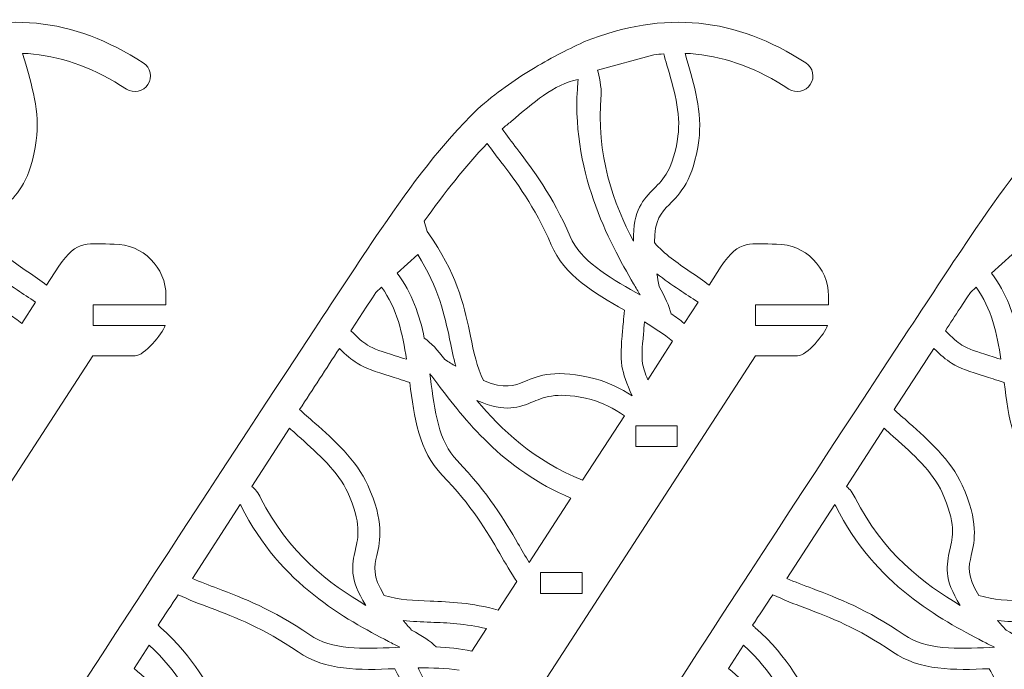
# Model space of a CAD drawing. Header units: centimetres. Extents: x -132 to 124, y -95 to 91.
# Tile 53 of 56: x 100.56 to 111.24, y 25.4 to 32.46. Entities that reach past the tile are written whole.
import ezdxf

# ---------------------------------------------------------------- set-up
doc = ezdxf.new("R2010")
doc.units = ezdxf.units.CM
doc.header["$MEASUREMENT"] = 0
doc.layers.add('Layer 1', color=7, linetype='Continuous')

msp = doc.modelspace()

# ---------------------------------------------------------------- linework, layer by layer
at = {"layer": 'Layer 1', "lineweight": 9}
for points, knots in [([(99.49444, 32.22013), (99.93498, 32.39216), (100.34244, 32.45851), (100.73771, 32.4195), (100.73771, 32.4195), (101.13472, 32.38032), (101.51432, 32.23649), (101.89741, 31.98819), (101.89741, 31.98819), (101.97576, 31.93752), (101.9984, 31.83304), (101.9479, 31.75485), (101.9479, 31.75485), (101.89741, 31.6765), (101.79293, 31.65438), (101.71457, 31.70505), (101.71457, 31.70505), (101.37502, 31.92428), (101.04418, 32.05087), (100.70463, 32.08448), (100.70463, 32.08448), (100.66632, 32.08831), (100.62627, 32.09092), (100.58796, 32.09232)], [0, 0, 0, 0, 0.14285714, 0.14285714, 0.14285714, 0.14285714, 0.28571429, 0.28571429, 0.28571429, 0.28571429, 0.42857143, 0.42857143, 0.42857143, 0.42857143, 0.57142857, 0.57142857, 0.57142857, 0.57142857, 0.71428571, 0.71428571, 0.71428571, 0.71428571, 1, 1, 1, 1]), ([(106.68419, 32.22013), (107.123, 32.39216), (107.53046, 32.45851), (107.92747, 32.4195), (107.92747, 32.4195), (108.32448, 32.38032), (108.70408, 32.23649), (109.08716, 31.98819), (109.08716, 31.98819), (109.16552, 31.93752), (109.18816, 31.83304), (109.13592, 31.75485), (109.13592, 31.75485), (109.08542, 31.6765), (108.98095, 31.65438), (108.90259, 31.70505), (108.90259, 31.70505), (108.56478, 31.92428), (108.23393, 32.05087), (107.89438, 32.08448), (107.89438, 32.08448), (107.85434, 32.08831), (107.81603, 32.09092), (107.77598, 32.09232)], [0, 0, 0, 0, 0.14285714, 0.14285714, 0.14285714, 0.14285714, 0.28571429, 0.28571429, 0.28571429, 0.28571429, 0.42857143, 0.42857143, 0.42857143, 0.42857143, 0.57142857, 0.57142857, 0.57142857, 0.57142857, 0.71428571, 0.71428571, 0.71428571, 0.71428571, 1, 1, 1, 1]), ([(94.99322, 14.44981), (95.03501, 14.53287), (95.136, 14.56648), (95.21959, 14.52469), (95.21959, 14.52469), (95.30317, 14.48307), (95.33625, 14.38173), (95.29446, 14.29867), (95.29446, 14.29867), (95.23526, 14.17991), (95.12904, 14.11427), (95.00889, 14.08954), (95.00889, 14.08954), (94.94621, 14.07613), (94.87829, 14.07509), (94.81213, 14.08397), (94.81213, 14.08397), (94.7477, 14.09302), (94.68501, 14.112), (94.63277, 14.13864), (94.63277, 14.13864), (94.53178, 14.18862), (94.4569, 14.26837), (94.43601, 14.36989), (94.43601, 14.36989), (94.42904, 14.40367), (94.4273, 14.43884), (94.42904, 14.47471), (94.42904, 14.47471), (94.43775, 14.60583), (94.54397, 14.86458), (94.62233, 14.97254), (94.62233, 14.97254), (97.66261, 19.67157), (100.67503, 24.41343), (103.75013, 29.08791), (103.75013, 29.08791), (104.01655, 29.49275), (104.1959, 29.77084), (104.48147, 30.18979), (104.48147, 30.18979), (104.80535, 30.66446), (105.14142, 31.11476), (105.51753, 31.47938), (105.51753, 31.47938), (105.51927, 31.4813), (105.52102, 31.48304), (105.52276, 31.48496), (105.52276, 31.48496), (105.72649, 31.66396), (105.92151, 31.80239), (106.11305, 31.91871), (106.11305, 31.91871), (106.30111, 32.03224), (106.48569, 32.12505), (106.672, 32.21455), (106.672, 32.21455), (106.67549, 32.21664), (106.67897, 32.21838), (106.68419, 32.21995)], [0, 0, 0, 0, 0.0625, 0.0625, 0.0625, 0.0625, 0.125, 0.125, 0.125, 0.125, 0.1875, 0.1875, 0.1875, 0.1875, 0.25, 0.25, 0.25, 0.25, 0.3125, 0.3125, 0.3125, 0.3125, 0.375, 0.375, 0.375, 0.375, 0.4375, 0.4375, 0.4375, 0.4375, 0.5, 0.5, 0.5, 0.5, 0.5625, 0.5625, 0.5625, 0.5625, 0.625, 0.625, 0.625, 0.625, 0.6875, 0.6875, 0.6875, 0.6875, 0.75, 0.75, 0.75, 0.75, 0.8125, 0.8125, 0.8125, 0.8125, 0.875, 0.875, 0.875, 0.875, 1, 1, 1, 1]), ([(101.44467, 14.44981), (101.48646, 14.53287), (101.58746, 14.56648), (101.67104, 14.52469), (101.67104, 14.52469), (101.75462, 14.48307), (101.78771, 14.38173), (101.74591, 14.29867), (101.74591, 14.29867), (101.68671, 14.17991), (101.58049, 14.11427), (101.46034, 14.08954), (101.46034, 14.08954), (101.39592, 14.07613), (101.32975, 14.07509), (101.26358, 14.08397), (101.26358, 14.08397), (101.19915, 14.09302), (101.13647, 14.112), (101.08249, 14.13864), (101.08249, 14.13864), (100.98323, 14.18862), (100.90836, 14.26837), (100.88746, 14.36989), (100.88746, 14.36989), (100.8805, 14.40367), (100.87876, 14.43884), (100.8805, 14.47471), (100.8805, 14.47471), (100.8892, 14.60583), (100.99368, 14.86458), (101.07378, 14.97254), (101.07378, 14.97254), (104.11406, 19.67157), (107.12648, 24.41343), (110.20158, 29.08791), (110.20158, 29.08791), (110.468, 29.49275), (110.64735, 29.77084), (110.93292, 30.18979), (110.93292, 30.18979), (111.2568, 30.66446), (111.59113, 31.11476), (111.96899, 31.47938), (111.96899, 31.47938), (111.97073, 31.4813), (111.97247, 31.48304), (111.97421, 31.48496), (111.97421, 31.48496), (112.17794, 31.66396), (112.37296, 31.80239), (112.56451, 31.91871), (112.56451, 31.91871), (112.75256, 32.03224), (112.93714, 32.12505), (113.12172, 32.21455), (113.12172, 32.21455), (113.12694, 32.21664), (113.13042, 32.21838), (113.13565, 32.21995)], [0, 0, 0, 0, 0.0625, 0.0625, 0.0625, 0.0625, 0.125, 0.125, 0.125, 0.125, 0.1875, 0.1875, 0.1875, 0.1875, 0.25, 0.25, 0.25, 0.25, 0.3125, 0.3125, 0.3125, 0.3125, 0.375, 0.375, 0.375, 0.375, 0.4375, 0.4375, 0.4375, 0.4375, 0.5, 0.5, 0.5, 0.5, 0.5625, 0.5625, 0.5625, 0.5625, 0.625, 0.625, 0.625, 0.625, 0.6875, 0.6875, 0.6875, 0.6875, 0.75, 0.75, 0.75, 0.75, 0.8125, 0.8125, 0.8125, 0.8125, 0.875, 0.875, 0.875, 0.875, 1, 1, 1, 1]), ([(106.82698, 31.90861), (106.84091, 31.86403), (106.87225, 31.70732), (106.86703, 31.64811), (106.86703, 31.64811), (106.80434, 30.98608), (107.00633, 30.45429), (107.21528, 30.05223), (107.21528, 30.05223), (107.21354, 30.39613), (107.31976, 30.502), (107.44165, 30.62546), (107.44165, 30.62546), (107.53916, 30.7228), (107.6506, 30.83459), (107.69936, 31.19468), (107.69936, 31.19468), (107.73419, 31.43951), (107.64886, 31.73065), (107.57921, 31.96485), (107.57921, 31.96485), (107.56702, 32.00699), (107.55483, 32.04791), (107.54439, 32.08709)], [0, 0, 0, 0, 0.14285714, 0.14285714, 0.14285714, 0.14285714, 0.28571429, 0.28571429, 0.28571429, 0.28571429, 0.42857143, 0.42857143, 0.42857143, 0.42857143, 0.57142857, 0.57142857, 0.57142857, 0.57142857, 0.71428571, 0.71428571, 0.71428571, 0.71428571, 1, 1, 1, 1]), ([(100.60712, 32.02336), (100.68373, 31.76548), (100.77776, 31.44473), (100.73597, 31.14784), (100.73597, 31.14784), (100.67677, 30.7113), (100.53572, 30.5713), (100.41557, 30.44907), (100.41557, 30.44907), (100.33025, 30.36305), (100.25538, 30.28869), (100.25364, 30.03673), (100.25364, 30.03673), (100.36508, 29.90962), (100.49916, 29.81907), (100.64368, 29.72051), (100.64368, 29.72051), (100.71856, 29.67019), (100.78647, 29.62196), (100.84741, 29.57546)], [0, 0, 0, 0, 0.16666667, 0.16666667, 0.16666667, 0.16666667, 0.33333333, 0.33333333, 0.33333333, 0.33333333, 0.5, 0.5, 0.5, 0.5, 0.66666667, 0.66666667, 0.66666667, 0.66666667, 1, 1, 1, 1]), ([(107.79687, 32.02336), (107.87175, 31.76548), (107.96578, 31.44473), (107.92573, 31.14784), (107.92573, 31.14784), (107.86478, 30.7113), (107.72548, 30.5713), (107.60359, 30.44907), (107.60359, 30.44907), (107.51827, 30.36305), (107.44513, 30.28869), (107.44339, 30.03673), (107.44339, 30.03673), (107.55483, 29.90962), (107.68891, 29.81907), (107.83344, 29.72051), (107.83344, 29.72051), (107.90831, 29.67019), (107.97448, 29.62196), (108.03717, 29.57546)], [0, 0, 0, 0, 0.16666667, 0.16666667, 0.16666667, 0.16666667, 0.33333333, 0.33333333, 0.33333333, 0.33333333, 0.5, 0.5, 0.5, 0.5, 0.66666667, 0.66666667, 0.66666667, 0.66666667, 1, 1, 1, 1]), ([(107.28842, 29.46977), (107.26578, 29.50721), (107.24314, 29.5476), (107.21703, 29.59061), (107.21703, 29.59061), (106.95409, 30.03969), (106.52399, 30.83563), (106.61454, 31.78968), (106.61454, 31.78968), (106.61628, 31.79682), (106.61628, 31.80361), (106.61628, 31.80971), (106.61628, 31.80971), (106.35161, 31.75747), (106.1235, 31.5513), (105.89017, 31.35262)], [0, 0, 0, 0, 0.2, 0.2, 0.2, 0.2, 0.4, 0.4, 0.4, 0.4, 0.6, 0.6, 0.6, 0.6, 1, 1, 1, 1]), ([(105.89017, 31.35262), (105.85708, 31.3272), (105.82574, 31.30073), (105.79266, 31.27304), (105.79266, 31.27304), (105.84141, 31.20217), (105.89539, 31.13217), (105.95111, 31.05817), (105.95111, 31.05817), (106.12872, 30.82553), (106.3342, 30.5565), (106.52922, 30.10325), (106.52922, 30.10325), (106.64414, 29.83788), (106.93668, 29.67106), (107.24314, 29.49502)], [0, 0, 0, 0, 0.2, 0.2, 0.2, 0.2, 0.4, 0.4, 0.4, 0.4, 0.6, 0.6, 0.6, 0.6, 1, 1, 1, 1]), ([(105.04216, 30.06302), (105.32077, 29.63972), (105.38868, 29.31114), (105.44788, 29.01913), (105.44788, 29.01913), (105.48271, 28.84726), (105.51579, 28.68933), (105.59067, 28.53801), (105.59067, 28.53801), (105.824, 28.44241), (105.92151, 28.48229), (106.03295, 28.52843), (106.03295, 28.52843), (106.19315, 28.5939), (106.37599, 28.66895), (106.8026, 28.55734), (106.8026, 28.55734), (106.94364, 28.52025), (107.07772, 28.45147), (107.2031, 28.37102), (107.2031, 28.37102), (107.14041, 28.51154), (107.10732, 28.60278), (107.09165, 28.69542), (107.09165, 28.69542), (107.07424, 28.80704), (107.08295, 28.90612), (107.09862, 29.08129), (107.09862, 29.08129), (107.10384, 29.13945), (107.11081, 29.20718), (107.11777, 29.30191), (107.11777, 29.30191), (106.7817, 29.4938), (106.46827, 29.67942), (106.32375, 30.01444), (106.32375, 30.01444), (106.14091, 30.43757), (105.94589, 30.69407), (105.77698, 30.9159), (105.77698, 30.9159), (105.72475, 30.98364), (105.67599, 31.04859), (105.62898, 31.11406)], [0, 0, 0, 0, 0.08333333, 0.08333333, 0.08333333, 0.08333333, 0.16666667, 0.16666667, 0.16666667, 0.16666667, 0.25, 0.25, 0.25, 0.25, 0.33333333, 0.33333333, 0.33333333, 0.33333333, 0.41666667, 0.41666667, 0.41666667, 0.41666667, 0.5, 0.5, 0.5, 0.5, 0.58333333, 0.58333333, 0.58333333, 0.58333333, 0.66666667, 0.66666667, 0.66666667, 0.66666667, 0.75, 0.75, 0.75, 0.75, 0.83333333, 0.83333333, 0.83333333, 0.83333333, 1, 1, 1, 1]), ([(100.98149, 29.78041), (101.17303, 30.0773), (101.30885, 30.02123), (101.58223, 30.02089), (101.58223, 30.02089), (101.89044, 30.02071), (102.14467, 29.76718), (102.14293, 29.45775)], [0, 0, 0, 0, 0.33333333, 0.33333333, 0.33333333, 0.33333333, 1, 1, 1, 1]), ([(108.16951, 29.78041), (108.36279, 30.0773), (108.49687, 30.02123), (108.77025, 30.02089), (108.77025, 30.02089), (109.0802, 30.02071), (109.33268, 29.76718), (109.33268, 29.45775)], [0, 0, 0, 0, 0.33333333, 0.33333333, 0.33333333, 0.33333333, 1, 1, 1, 1]), ([(104.875, 29.90892), (105.10659, 29.54047), (105.16754, 29.24828), (105.22152, 28.98796), (105.22152, 28.98796), (105.24241, 28.88661), (105.26156, 28.78997), (105.28943, 28.69403), (105.28943, 28.69403), (105.25286, 28.71614), (105.21281, 28.74017), (105.17102, 28.76681), (105.17102, 28.76681), (105.09092, 28.86903), (105.01953, 28.95034), (104.94639, 29.00067), (104.94639, 29.00067), (104.8959, 29.24758), (104.8158, 29.48997), (104.65212, 29.70502)], [0, 0, 0, 0, 0.16666667, 0.16666667, 0.16666667, 0.16666667, 0.33333333, 0.33333333, 0.33333333, 0.33333333, 0.5, 0.5, 0.5, 0.5, 0.66666667, 0.66666667, 0.66666667, 0.66666667, 1, 1, 1, 1]), ([(111.32471, 29.90892), (111.55804, 29.54047), (111.61899, 29.24828), (111.67123, 28.98796), (111.67123, 28.98796), (111.69212, 28.88661), (111.71302, 28.78997), (111.74088, 28.69403), (111.74088, 28.69403), (111.70257, 28.71614), (111.66426, 28.74017), (111.62247, 28.76681), (111.62247, 28.76681), (111.54237, 28.86903), (111.47098, 28.95034), (111.39785, 29.00067), (111.39785, 29.00067), (111.34735, 29.24758), (111.26551, 29.48997), (111.10183, 29.70502)], [0, 0, 0, 0, 0.16666667, 0.16666667, 0.16666667, 0.16666667, 0.33333333, 0.33333333, 0.33333333, 0.33333333, 0.5, 0.5, 0.5, 0.5, 0.66666667, 0.66666667, 0.66666667, 0.66666667, 1, 1, 1, 1]), ([(100.72726, 29.39054), (100.65761, 29.43651), (100.5897, 29.48091), (100.52876, 29.52253), (100.52876, 29.52253), (100.44344, 29.58034), (100.35985, 29.63606), (100.28324, 29.6984), (100.28324, 29.6984), (100.28846, 29.65539), (100.29717, 29.60977), (100.30413, 29.56101), (100.30413, 29.56101), (100.36856, 29.44783), (100.41557, 29.35084), (100.43473, 29.26465), (100.43473, 29.26465), (100.48348, 29.23139), (100.53224, 29.19674), (100.57926, 29.16017)], [0, 0, 0, 0, 0.16666667, 0.16666667, 0.16666667, 0.16666667, 0.33333333, 0.33333333, 0.33333333, 0.33333333, 0.5, 0.5, 0.5, 0.5, 0.66666667, 0.66666667, 0.66666667, 0.66666667, 1, 1, 1, 1]), ([(107.91702, 29.39054), (107.84737, 29.43651), (107.77946, 29.48091), (107.71677, 29.52253), (107.71677, 29.52253), (107.63145, 29.58034), (107.54961, 29.63606), (107.47125, 29.6984), (107.47125, 29.6984), (107.47822, 29.65539), (107.48518, 29.60977), (107.49389, 29.56101), (107.49389, 29.56101), (107.55832, 29.44783), (107.60533, 29.35084), (107.62449, 29.26465), (107.62449, 29.26465), (107.67324, 29.23139), (107.722, 29.19674), (107.76727, 29.16017)], [0, 0, 0, 0, 0.16666667, 0.16666667, 0.16666667, 0.16666667, 0.33333333, 0.33333333, 0.33333333, 0.33333333, 0.5, 0.5, 0.5, 0.5, 0.66666667, 0.66666667, 0.66666667, 0.66666667, 1, 1, 1, 1]), ([(104.30908, 29.32524), (104.25684, 29.24358), (104.20286, 29.16174), (104.15063, 29.07955), (104.15063, 29.07955), (104.2255, 29.00328), (104.27774, 28.95644), (104.32998, 28.9237), (104.32998, 28.9237), (104.40137, 28.87965), (104.48321, 28.8537), (104.63122, 28.80791), (104.63122, 28.80791), (104.66779, 28.79607), (104.70958, 28.78318), (104.75311, 28.76925), (104.75311, 28.76925), (104.71306, 29.04611), (104.64863, 29.32228), (104.48321, 29.55196)], [0, 0, 0, 0, 0.16666667, 0.16666667, 0.16666667, 0.16666667, 0.33333333, 0.33333333, 0.33333333, 0.33333333, 0.5, 0.5, 0.5, 0.5, 0.66666667, 0.66666667, 0.66666667, 0.66666667, 1, 1, 1, 1]), ([(104.42227, 29.49519), (104.42227, 29.49519), (104.38396, 29.43843), (104.38396, 29.43843), (104.38396, 29.43843), (104.38396, 29.43843), (104.30908, 29.32524), (104.30908, 29.32524)], [0, 0, 0, 0, 0.33333333, 0.33333333, 0.33333333, 0.33333333, 1, 1, 1, 1]), ([(110.76054, 29.32524), (110.7083, 29.24358), (110.65432, 29.16174), (110.60208, 29.07955), (110.60208, 29.07955), (110.67521, 29.00328), (110.72919, 28.95644), (110.78143, 28.9237), (110.78143, 28.9237), (110.85282, 28.87965), (110.93466, 28.8537), (111.08267, 28.80791), (111.08267, 28.80791), (111.11924, 28.79607), (111.16103, 28.78318), (111.20456, 28.76925), (111.20456, 28.76925), (111.16451, 29.04611), (111.10009, 29.32228), (110.93466, 29.55196)], [0, 0, 0, 0, 0.16666667, 0.16666667, 0.16666667, 0.16666667, 0.33333333, 0.33333333, 0.33333333, 0.33333333, 0.5, 0.5, 0.5, 0.5, 0.66666667, 0.66666667, 0.66666667, 0.66666667, 1, 1, 1, 1]), ([(110.87372, 29.49519), (110.87372, 29.49519), (110.83541, 29.43843), (110.83541, 29.43843), (110.83541, 29.43843), (110.83541, 29.43843), (110.76054, 29.32524), (110.76054, 29.32524)], [0, 0, 0, 0, 0.33333333, 0.33333333, 0.33333333, 0.33333333, 1, 1, 1, 1]), ([(102.14293, 29.45775), (102.14293, 29.45775), (102.14293, 29.36181), (102.14293, 29.36181), (102.14293, 29.36181), (102.14293, 29.36181), (101.35238, 29.36268), (101.35238, 29.36268), (101.35238, 29.36268), (101.35238, 29.36268), (101.35238, 29.13771), (101.35238, 29.13771), (101.35238, 29.13771), (101.35238, 29.13771), (102.13422, 29.13701), (102.13422, 29.13701)], [0, 0, 0, 0, 0.2, 0.2, 0.2, 0.2, 0.4, 0.4, 0.4, 0.4, 0.6, 0.6, 0.6, 0.6, 1, 1, 1, 1]), ([(109.33268, 29.45775), (109.33268, 29.45775), (109.33268, 29.36181), (109.33268, 29.36181), (109.33268, 29.36181), (109.33268, 29.36181), (108.54214, 29.36268), (108.54214, 29.36268), (108.54214, 29.36268), (108.54214, 29.36268), (108.54214, 29.13771), (108.54214, 29.13771), (108.54214, 29.13771), (108.54214, 29.13771), (109.32224, 29.13701), (109.32224, 29.13701)], [0, 0, 0, 0, 0.2, 0.2, 0.2, 0.2, 0.4, 0.4, 0.4, 0.4, 0.6, 0.6, 0.6, 0.6, 1, 1, 1, 1]), ([(107.6419, 28.96689), (107.54613, 29.04333), (107.44165, 29.11106), (107.33543, 29.1748), (107.33543, 29.1748), (107.33195, 29.129), (107.32847, 29.08564), (107.32499, 29.04611), (107.32499, 29.04611), (107.31105, 28.89306), (107.30235, 28.80651), (107.31628, 28.72433), (107.31628, 28.72433), (107.32499, 28.674), (107.3424, 28.61985), (107.372, 28.54776)], [0, 0, 0, 0, 0.2, 0.2, 0.2, 0.2, 0.4, 0.4, 0.4, 0.4, 0.6, 0.6, 0.6, 0.6, 1, 1, 1, 1]), ([(104.02525, 28.88696), (103.88247, 28.66773), (103.73968, 28.44677), (103.59342, 28.22406), (103.59342, 28.22406), (103.63695, 28.18488), (103.69441, 28.13351), (103.75884, 28.07605), (103.75884, 28.07605), (103.96083, 27.89739), (104.20983, 27.67503), (104.33346, 27.40182), (104.33346, 27.40182), (104.51281, 26.99959), (104.46928, 26.807), (104.43097, 26.63914), (104.43097, 26.63914), (104.40485, 26.52073), (104.38048, 26.41834), (104.51281, 26.20417), (104.51281, 26.20417), (104.67475, 26.15524), (104.83669, 26.14932), (105.01082, 26.1427), (105.01082, 26.1427), (105.22674, 26.13469), (105.46181, 26.12598), (105.74912, 26.04484)], [0, 0, 0, 0, 0.125, 0.125, 0.125, 0.125, 0.25, 0.25, 0.25, 0.25, 0.375, 0.375, 0.375, 0.375, 0.5, 0.5, 0.5, 0.5, 0.625, 0.625, 0.625, 0.625, 0.75, 0.75, 0.75, 0.75, 1, 1, 1, 1]), ([(105.95111, 26.35705), (105.88494, 26.453), (105.82748, 26.55364), (105.7648, 26.66143), (105.7648, 26.66143), (105.62375, 26.90242), (105.46181, 27.18103), (105.14142, 27.51239), (105.14142, 27.51239), (104.88719, 27.77463), (104.83669, 28.13542), (104.78794, 28.51833), (104.78794, 28.51833), (104.69739, 28.54793), (104.63122, 28.56848), (104.57724, 28.58572), (104.57724, 28.58572), (104.40834, 28.63813), (104.31431, 28.66773), (104.21854, 28.72763), (104.21854, 28.72763), (104.15585, 28.76629), (104.09839, 28.8147), (104.02525, 28.88696)], [0, 0, 0, 0, 0.14285714, 0.14285714, 0.14285714, 0.14285714, 0.28571429, 0.28571429, 0.28571429, 0.28571429, 0.42857143, 0.42857143, 0.42857143, 0.42857143, 0.57142857, 0.57142857, 0.57142857, 0.57142857, 0.71428571, 0.71428571, 0.71428571, 0.71428571, 1, 1, 1, 1]), ([(110.47671, 28.88696), (110.33392, 28.66773), (110.19114, 28.44677), (110.04487, 28.22406), (110.04487, 28.22406), (110.0884, 28.18488), (110.14586, 28.13351), (110.21029, 28.07605), (110.21029, 28.07605), (110.41228, 27.89739), (110.66128, 27.67503), (110.78317, 27.40182), (110.78317, 27.40182), (110.96427, 26.99959), (110.92073, 26.807), (110.88243, 26.63914), (110.88243, 26.63914), (110.85457, 26.52073), (110.83193, 26.41834), (110.96427, 26.20417), (110.96427, 26.20417), (111.12621, 26.15524), (111.28814, 26.14932), (111.46227, 26.1427), (111.46227, 26.1427), (111.67819, 26.13469), (111.91327, 26.12598), (112.20058, 26.04484)], [0, 0, 0, 0, 0.125, 0.125, 0.125, 0.125, 0.25, 0.25, 0.25, 0.25, 0.375, 0.375, 0.375, 0.375, 0.5, 0.5, 0.5, 0.5, 0.625, 0.625, 0.625, 0.625, 0.75, 0.75, 0.75, 0.75, 1, 1, 1, 1]), ([(112.40257, 26.35705), (112.3364, 26.453), (112.27893, 26.55364), (112.21625, 26.66143), (112.21625, 26.66143), (112.0752, 26.90242), (111.91327, 27.18103), (111.59287, 27.51239), (111.59287, 27.51239), (111.33864, 27.77463), (111.28814, 28.13542), (111.23939, 28.51833), (111.23939, 28.51833), (111.14884, 28.54793), (111.08267, 28.56848), (111.02695, 28.58572), (111.02695, 28.58572), (110.85979, 28.63813), (110.76402, 28.66773), (110.66825, 28.72763), (110.66825, 28.72763), (110.6073, 28.76629), (110.54984, 28.8147), (110.47671, 28.88696)], [0, 0, 0, 0, 0.14285714, 0.14285714, 0.14285714, 0.14285714, 0.28571429, 0.28571429, 0.28571429, 0.28571429, 0.42857143, 0.42857143, 0.42857143, 0.42857143, 0.57142857, 0.57142857, 0.57142857, 0.57142857, 0.71428571, 0.71428571, 0.71428571, 0.71428571, 1, 1, 1, 1]), ([(101.8086, 28.80808), (101.8086, 28.80808), (101.35064, 28.80843), (101.35064, 28.80843), (101.35064, 28.80843), (101.35064, 28.80843), (91.28429, 13.27253), (91.28429, 13.27253)], [0, 0, 0, 0, 0.33333333, 0.33333333, 0.33333333, 0.33333333, 1, 1, 1, 1]), ([(108.99662, 28.80808), (108.99662, 28.80808), (108.5404, 28.80843), (108.5404, 28.80843), (108.5404, 28.80843), (108.5404, 28.80843), (98.47404, 13.27253), (98.47404, 13.27253)], [0, 0, 0, 0, 0.33333333, 0.33333333, 0.33333333, 0.33333333, 1, 1, 1, 1]), ([(115.44807, 28.80808), (115.44807, 28.80808), (114.99185, 28.80843), (114.99185, 28.80843), (114.99185, 28.80843), (114.99185, 28.80843), (104.92376, 13.27253), (104.92376, 13.27253)], [0, 0, 0, 0, 0.33333333, 0.33333333, 0.33333333, 0.33333333, 1, 1, 1, 1]), ([(105.00734, 28.61149), (105.03346, 28.57719), (105.06306, 28.53975), (105.09266, 28.50022), (105.09266, 28.50022), (105.37475, 28.12707), (105.79266, 27.57438), (106.53793, 27.262)], [0, 0, 0, 0, 0.33333333, 0.33333333, 0.33333333, 0.33333333, 1, 1, 1, 1]), ([(106.08519, 26.56357), (106.0434, 26.62852), (106.00509, 26.69695), (105.9633, 26.76852), (105.9633, 26.76852), (105.81529, 27.02135), (105.64639, 27.31354), (105.30161, 27.66859), (105.30161, 27.66859), (105.10137, 27.87632), (105.05958, 28.20925), (105.0143, 28.56099)], [0, 0, 0, 0, 0.25, 0.25, 0.25, 0.25, 0.5, 0.5, 0.5, 0.5, 1, 1, 1, 1]), ([(106.66504, 27.45667), (106.13743, 27.66563), (105.77873, 28.01092), (105.51753, 28.32139), (105.51753, 28.32139), (105.83445, 28.18818), (105.97375, 28.24478), (106.13395, 28.31112), (106.13395, 28.31112), (106.26106, 28.36336), (106.40733, 28.42326), (106.75907, 28.33114), (106.75907, 28.33114), (106.88096, 28.2991), (107.00285, 28.23363), (107.11777, 28.15684)], [0, 0, 0, 0, 0.2, 0.2, 0.2, 0.2, 0.4, 0.4, 0.4, 0.4, 0.6, 0.6, 0.6, 0.6, 1, 1, 1, 1]), ([(103.07625, 27.38876), (103.11282, 27.35864), (103.14416, 27.31824), (103.17028, 27.26496), (103.17028, 27.26496), (103.46804, 26.66996), (103.92078, 26.32623), (104.31257, 26.09638), (104.31257, 26.09638), (104.12799, 26.38718), (104.16107, 26.53275), (104.19938, 26.7027), (104.19938, 26.7027), (104.23073, 26.8366), (104.26555, 26.99018), (104.11754, 27.3219), (104.11754, 27.3219), (104.01481, 27.54739), (103.78844, 27.74903), (103.60735, 27.91115), (103.60735, 27.91115), (103.56381, 27.94928), (103.52376, 27.9855), (103.48546, 28.0205)], [0, 0, 0, 0, 0.14285714, 0.14285714, 0.14285714, 0.14285714, 0.28571429, 0.28571429, 0.28571429, 0.28571429, 0.42857143, 0.42857143, 0.42857143, 0.42857143, 0.57142857, 0.57142857, 0.57142857, 0.57142857, 0.71428571, 0.71428571, 0.71428571, 0.71428571, 1, 1, 1, 1]), ([(107.2414, 27.82286), (107.2414, 27.82286), (107.69135, 27.82286), (107.69135, 27.82286), (107.69135, 27.82286), (107.69135, 27.82286), (107.69135, 28.04794), (107.69135, 28.04794), (107.69135, 28.04794), (107.69135, 28.04794), (107.2414, 28.04794), (107.2414, 28.04794), (107.2414, 28.04794), (107.2414, 28.04794), (107.2414, 27.82286), (107.2414, 27.82286)], [0, 0, 0, 0, 0.2, 0.2, 0.2, 0.2, 0.4, 0.4, 0.4, 0.4, 0.6, 0.6, 0.6, 0.6, 1, 1, 1, 1]), ([(109.52771, 27.38876), (109.56427, 27.35864), (109.59562, 27.31824), (109.62174, 27.26496), (109.62174, 27.26496), (109.9195, 26.66996), (110.37223, 26.32623), (110.76228, 26.09638), (110.76228, 26.09638), (110.57944, 26.38718), (110.61253, 26.53275), (110.65084, 26.7027), (110.65084, 26.7027), (110.68218, 26.8366), (110.717, 26.99018), (110.56725, 27.3219), (110.56725, 27.3219), (110.46626, 27.54739), (110.23989, 27.74903), (110.05706, 27.91115), (110.05706, 27.91115), (110.01527, 27.94928), (109.97522, 27.9855), (109.93691, 28.0205)], [0, 0, 0, 0, 0.14285714, 0.14285714, 0.14285714, 0.14285714, 0.28571429, 0.28571429, 0.28571429, 0.28571429, 0.42857143, 0.42857143, 0.42857143, 0.42857143, 0.57142857, 0.57142857, 0.57142857, 0.57142857, 0.71428571, 0.71428571, 0.71428571, 0.71428571, 1, 1, 1, 1]), ([(104.68172, 25.64104), (104.64341, 25.66124), (104.60162, 25.683), (104.55809, 25.70599), (104.55809, 25.70599), (104.09665, 25.94733), (103.38794, 26.31787), (102.95959, 27.17545), (102.95959, 27.17545), (102.95611, 27.1819), (102.95262, 27.18764), (102.94914, 27.19287)], [0, 0, 0, 0, 0.25, 0.25, 0.25, 0.25, 0.5, 0.5, 0.5, 0.5, 1, 1, 1, 1]), ([(111.13317, 25.64104), (111.09486, 25.66124), (111.05307, 25.683), (111.00954, 25.70599), (111.00954, 25.70599), (110.5481, 25.94733), (109.8394, 26.31787), (109.41104, 27.17545), (109.41104, 27.17545), (109.40756, 27.1819), (109.40408, 27.18764), (109.40059, 27.19287)], [0, 0, 0, 0, 0.25, 0.25, 0.25, 0.25, 0.5, 0.5, 0.5, 0.5, 1, 1, 1, 1]), ([(106.20708, 26.45195), (106.35857, 26.45195), (106.50832, 26.45195), (106.65807, 26.45195), (106.65807, 26.45195), (106.65807, 26.37708), (106.65807, 26.30203), (106.65807, 26.22698), (106.65807, 26.22698), (106.50832, 26.22698), (106.35857, 26.22698), (106.20708, 26.22698), (106.20708, 26.22698), (106.20708, 26.30203), (106.20708, 26.37708), (106.20708, 26.45195)], [0, 0, 0, 0, 0.2, 0.2, 0.2, 0.2, 0.4, 0.4, 0.4, 0.4, 0.6, 0.6, 0.6, 0.6, 1, 1, 1, 1]), ([(102.43024, 26.39014), (102.5173, 26.35078), (102.60959, 26.31596), (102.7071, 26.27904), (102.7071, 26.27904), (102.98048, 26.17578), (103.2974, 26.05633), (103.70312, 25.77616), (103.70312, 25.77616), (103.94167, 25.61196), (104.27774, 25.62502), (104.63122, 25.63895)], [0, 0, 0, 0, 0.25, 0.25, 0.25, 0.25, 0.5, 0.5, 0.5, 0.5, 1, 1, 1, 1]), ([(108.87995, 26.39014), (108.96876, 26.35078), (109.06104, 26.31596), (109.15856, 26.27904), (109.15856, 26.27904), (109.43194, 26.17578), (109.74711, 26.05633), (110.15457, 25.77616), (110.15457, 25.77616), (110.39313, 25.61196), (110.72745, 25.62502), (111.08267, 25.63895)], [0, 0, 0, 0, 0.25, 0.25, 0.25, 0.25, 0.5, 0.5, 0.5, 0.5, 1, 1, 1, 1]), ([(102.27701, 26.21287), (102.20387, 26.10213), (102.13074, 25.99138), (102.0576, 25.88029), (102.0576, 25.88029), (102.06805, 25.87263), (102.07502, 25.86497), (102.08372, 25.8573)], [0, 0, 0, 0, 0.33333333, 0.33333333, 0.33333333, 0.33333333, 1, 1, 1, 1]), ([(104.96729, 24.83813), (104.95336, 24.85206), (104.93943, 24.86617), (104.92724, 24.88079), (104.92724, 24.88079), (104.85236, 24.96559), (104.80709, 25.0544), (104.72873, 25.21146), (104.72873, 25.21146), (104.70087, 25.26335), (104.67127, 25.3243), (104.626, 25.4084), (104.626, 25.4084), (104.24117, 25.39325), (103.87724, 25.38455), (103.576, 25.59158), (103.576, 25.59158), (103.1964, 25.8533), (102.89516, 25.96718), (102.63397, 26.06574), (102.63397, 26.06574), (102.5086, 26.11327), (102.39019, 26.1575), (102.27701, 26.21287)], [0, 0, 0, 0, 0.14285714, 0.14285714, 0.14285714, 0.14285714, 0.28571429, 0.28571429, 0.28571429, 0.28571429, 0.42857143, 0.42857143, 0.42857143, 0.42857143, 0.57142857, 0.57142857, 0.57142857, 0.57142857, 0.71428571, 0.71428571, 0.71428571, 0.71428571, 1, 1, 1, 1]), ([(108.72846, 26.21287), (108.65533, 26.10213), (108.58219, 25.99138), (108.50906, 25.88029), (108.50906, 25.88029), (108.51776, 25.87263), (108.52647, 25.86497), (108.53518, 25.8573)], [0, 0, 0, 0, 0.33333333, 0.33333333, 0.33333333, 0.33333333, 1, 1, 1, 1]), ([(111.41874, 24.83813), (111.40481, 24.85206), (111.39088, 24.86617), (111.37869, 24.88079), (111.37869, 24.88079), (111.30382, 24.96559), (111.25854, 25.0544), (111.17844, 25.21146), (111.17844, 25.21146), (111.15232, 25.26335), (111.12272, 25.3243), (111.07745, 25.4084), (111.07745, 25.4084), (110.69263, 25.39325), (110.3287, 25.38455), (110.02746, 25.59158), (110.02746, 25.59158), (109.64786, 25.8533), (109.34661, 25.96718), (109.08542, 26.06574), (109.08542, 26.06574), (108.95831, 26.11327), (108.84164, 26.1575), (108.72846, 26.21287)], [0, 0, 0, 0, 0.14285714, 0.14285714, 0.14285714, 0.14285714, 0.28571429, 0.28571429, 0.28571429, 0.28571429, 0.42857143, 0.42857143, 0.42857143, 0.42857143, 0.57142857, 0.57142857, 0.57142857, 0.57142857, 0.71428571, 0.71428571, 0.71428571, 0.71428571, 1, 1, 1, 1]), ([(105.62027, 25.84407), (105.39042, 25.89944), (105.19714, 25.90658), (105.01779, 25.9132), (105.01779, 25.9132), (104.91505, 25.91703), (104.8158, 25.92086), (104.71654, 25.93253), (104.71654, 25.93253), (104.7444, 25.89927), (104.77575, 25.86444), (104.80883, 25.82753), (104.80883, 25.82753), (104.92201, 25.76536), (105.0143, 25.70842), (105.07525, 25.64522), (105.07525, 25.64522), (105.2041, 25.64069), (105.33296, 25.6278), (105.46181, 25.59959)], [0, 0, 0, 0, 0.16666667, 0.16666667, 0.16666667, 0.16666667, 0.33333333, 0.33333333, 0.33333333, 0.33333333, 0.5, 0.5, 0.5, 0.5, 0.66666667, 0.66666667, 0.66666667, 0.66666667, 1, 1, 1, 1]), ([(112.06998, 25.84407), (111.84187, 25.89944), (111.64859, 25.90658), (111.46924, 25.9132), (111.46924, 25.9132), (111.3665, 25.91703), (111.26725, 25.92086), (111.168, 25.93253), (111.168, 25.93253), (111.19586, 25.89927), (111.2272, 25.86444), (111.26028, 25.82753), (111.26028, 25.82753), (111.37347, 25.76536), (111.46576, 25.70842), (111.5267, 25.64522), (111.5267, 25.64522), (111.65556, 25.64069), (111.78441, 25.6278), (111.91152, 25.59959)], [0, 0, 0, 0, 0.16666667, 0.16666667, 0.16666667, 0.16666667, 0.33333333, 0.33333333, 0.33333333, 0.33333333, 0.5, 0.5, 0.5, 0.5, 0.66666667, 0.66666667, 0.66666667, 0.66666667, 1, 1, 1, 1]), ([(102.08372, 25.8573), (102.45984, 25.51758), (102.60785, 25.21686), (102.74019, 24.94957), (102.74019, 24.94957), (102.81854, 24.79216), (102.88994, 24.64746), (102.99964, 24.52017), (102.99964, 24.52017), (103.25038, 24.48657), (103.33396, 24.5496), (103.42974, 24.62256), (103.42974, 24.62256), (103.5673, 24.72599), (103.72575, 24.84492), (104.1663, 24.84475), (104.1663, 24.84475), (104.40485, 24.8444), (104.64515, 24.75821), (104.85759, 24.66749)], [0, 0, 0, 0, 0.16666667, 0.16666667, 0.16666667, 0.16666667, 0.33333333, 0.33333333, 0.33333333, 0.33333333, 0.5, 0.5, 0.5, 0.5, 0.66666667, 0.66666667, 0.66666667, 0.66666667, 1, 1, 1, 1]), ([(108.53518, 25.8573), (108.91129, 25.51758), (109.0593, 25.21686), (109.19164, 24.94957), (109.19164, 24.94957), (109.26826, 24.79216), (109.33965, 24.64746), (109.45109, 24.52017), (109.45109, 24.52017), (109.70009, 24.48657), (109.78542, 24.5496), (109.88119, 24.62256), (109.88119, 24.62256), (110.01875, 24.72599), (110.17721, 24.84492), (110.61775, 24.84475), (110.61775, 24.84475), (110.85631, 24.8444), (111.0966, 24.75821), (111.30904, 24.66749)], [0, 0, 0, 0, 0.16666667, 0.16666667, 0.16666667, 0.16666667, 0.33333333, 0.33333333, 0.33333333, 0.33333333, 0.5, 0.5, 0.5, 0.5, 0.66666667, 0.66666667, 0.66666667, 0.66666667, 1, 1, 1, 1]), ([(101.96009, 25.66524), (102.27875, 25.36783), (102.41108, 25.10019), (102.52775, 24.86181), (102.52775, 24.86181), (102.57302, 24.76918), (102.6183, 24.68037), (102.66879, 24.5947), (102.66879, 24.5947), (102.627, 24.60689), (102.58347, 24.62012), (102.53646, 24.63527), (102.53646, 24.63527), (102.43198, 24.71398), (102.34317, 24.77457), (102.25959, 24.80505), (102.25959, 24.80505), (102.14815, 25.03124), (102.00885, 25.24507), (101.79641, 25.41188)], [0, 0, 0, 0, 0.16666667, 0.16666667, 0.16666667, 0.16666667, 0.33333333, 0.33333333, 0.33333333, 0.33333333, 0.5, 0.5, 0.5, 0.5, 0.66666667, 0.66666667, 0.66666667, 0.66666667, 1, 1, 1, 1]), ([(108.41155, 25.66524), (108.7302, 25.36783), (108.86254, 25.10019), (108.9792, 24.86181), (108.9792, 24.86181), (109.02448, 24.76918), (109.06801, 24.68037), (109.12025, 24.5947), (109.12025, 24.5947), (109.07846, 24.60689), (109.03318, 24.62012), (108.98617, 24.63527), (108.98617, 24.63527), (108.88343, 24.71398), (108.79463, 24.77457), (108.71105, 24.80505), (108.71105, 24.80505), (108.5996, 25.03124), (108.4603, 25.24507), (108.24787, 25.41188)], [0, 0, 0, 0, 0.16666667, 0.16666667, 0.16666667, 0.16666667, 0.33333333, 0.33333333, 0.33333333, 0.33333333, 0.5, 0.5, 0.5, 0.5, 0.66666667, 0.66666667, 0.66666667, 0.66666667, 1, 1, 1, 1]), ([(105.32599, 25.39221), (105.17972, 25.41554), (105.02997, 25.4192), (104.88022, 25.41658), (104.88022, 25.41658), (104.90112, 25.37566), (104.92027, 25.33683), (104.93769, 25.30149), (104.93769, 25.30149), (105.00385, 25.17072), (105.04216, 25.09427), (105.0944, 25.03315)], [0, 0, 0, 0, 0.25, 0.25, 0.25, 0.25, 0.5, 0.5, 0.5, 0.5, 1, 1, 1, 1])]:
    msp.add_open_spline(points, degree=3, knots=knots, dxfattribs=at)
for points in [[(100.58796, 32.09232), (100.58796, 32.09232), (100.60712, 32.02336), (100.60712, 32.02336)], [(107.43643, 32.0756), (107.43643, 32.0756), (106.82698, 31.90861), (106.82698, 31.90861)], [(107.54439, 32.08709), (107.50956, 32.08413), (107.47299, 32.08047), (107.43643, 32.0756)], [(107.77598, 32.09232), (107.77598, 32.09232), (107.79687, 32.02336), (107.79687, 32.02336)], [(105.62898, 31.11406), (105.39042, 30.86384), (105.16405, 30.57531), (104.94639, 30.26954)], [(104.94639, 30.26954), (104.94639, 30.26954), (104.97774, 30.15758), (104.97774, 30.15758)], [(104.97774, 30.15758), (105.00211, 30.12571), (105.02301, 30.09419), (105.04216, 30.0632)], [(104.65212, 29.70502), (104.65212, 29.70502), (104.875, 29.90892), (104.875, 29.90892)], [(111.10183, 29.70502), (111.10183, 29.70502), (111.32471, 29.90892), (111.32471, 29.90892)], [(100.84741, 29.57546), (100.84741, 29.57546), (100.98149, 29.78041), (100.98149, 29.78041)], [(108.03717, 29.57546), (108.03717, 29.57546), (108.16951, 29.78041), (108.16951, 29.78041)], [(104.48321, 29.55196), (104.48321, 29.55196), (104.42227, 29.49519), (104.42227, 29.49519)], [(107.24314, 29.49502), (107.24314, 29.49502), (107.28842, 29.46977), (107.28842, 29.46977)], [(110.93466, 29.55196), (110.93466, 29.55196), (110.87372, 29.49519), (110.87372, 29.49519)], [(100.57926, 29.16017), (100.57926, 29.16017), (100.72726, 29.39054), (100.72726, 29.39054)], [(107.76727, 29.16017), (107.76727, 29.16017), (107.91702, 29.39054), (107.91702, 29.39054)], [(102.13422, 29.13701), (102.10462, 29.04559), (101.90785, 28.80791), (101.8086, 28.80808)], [(109.32224, 29.13701), (109.29438, 29.04559), (109.09761, 28.80791), (108.99662, 28.80808)], [(107.372, 28.54776), (107.372, 28.54776), (107.6419, 28.96689), (107.6419, 28.96689)], [(105.0143, 28.56099), (105.0143, 28.56099), (105.00734, 28.61149), (105.00734, 28.61149)], [(107.11777, 28.15684), (107.11777, 28.15684), (106.66504, 27.45667), (106.66504, 27.45667)], [(103.48546, 28.0205), (103.48546, 28.0205), (103.07625, 27.38876), (103.07625, 27.38876)], [(109.93691, 28.0205), (109.93691, 28.0205), (109.52771, 27.38876), (109.52771, 27.38876)], [(106.53793, 27.262), (106.53793, 27.262), (106.08519, 26.56357), (106.08519, 26.56357)], [(102.94914, 27.19287), (102.94914, 27.19287), (102.43024, 26.39014), (102.43024, 26.39014)], [(109.40059, 27.19287), (109.40059, 27.19287), (108.87995, 26.39014), (108.87995, 26.39014)], [(105.74912, 26.04484), (105.74912, 26.04484), (105.95111, 26.35705), (105.95111, 26.35705)], [(105.46181, 25.59959), (105.46181, 25.59959), (105.62027, 25.84407), (105.62027, 25.84407)], [(101.79641, 25.41188), (101.79641, 25.41188), (101.96009, 25.66524), (101.96009, 25.66524)], [(108.24787, 25.41188), (108.24787, 25.41188), (108.41155, 25.66524), (108.41155, 25.66524)], [(104.63122, 25.63895), (104.63122, 25.63895), (104.68172, 25.64104), (104.68172, 25.64104)], [(111.08267, 25.63895), (111.08267, 25.63895), (111.13317, 25.64104), (111.13317, 25.64104)]]:
    msp.add_open_spline(points, degree=3, dxfattribs=at)

doc.saveas('drawing.dxf')
